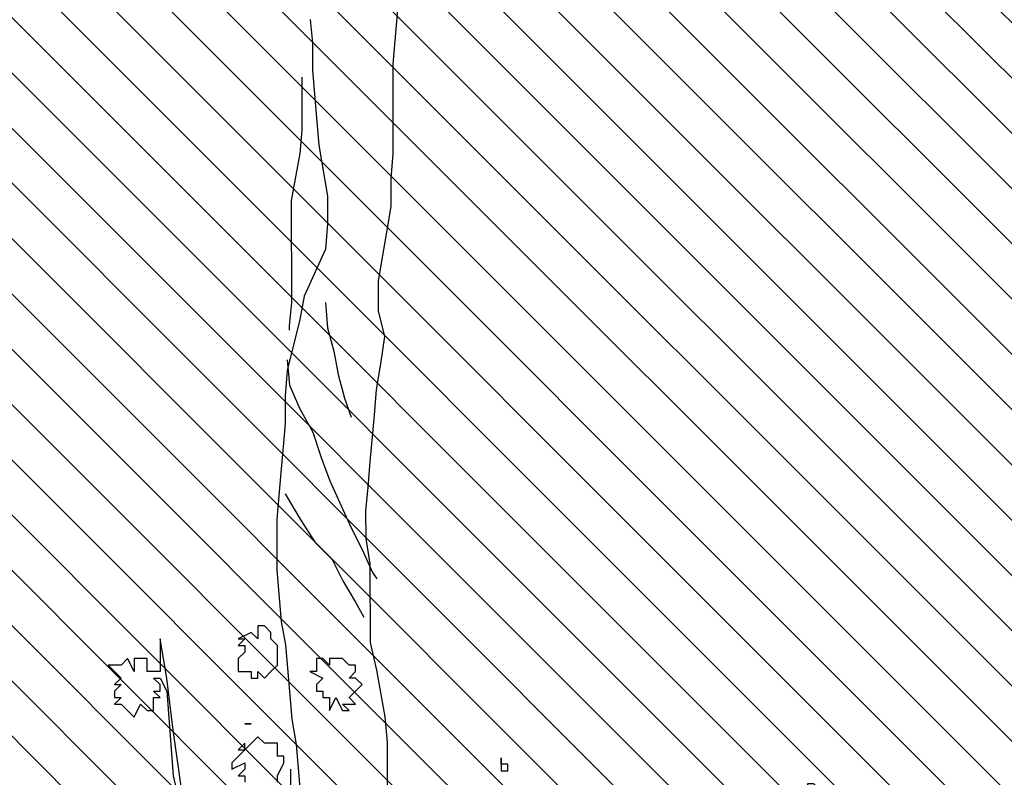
# Model space of a CAD drawing. Header units: centimetres. Extents: x 100159 to 737697, y -50084 to 234864.
# Tile 33 of 165: x 403137 to 403217, y -21013 to -20951. Entities that reach past the tile are written whole.
import ezdxf

# ---------------------------------------------------------------- set-up
doc = ezdxf.new("R2010")
doc.units = ezdxf.units.CM
doc.layers.get('0').update_dxf_attribs({"lineweight": 5})
doc.layers.add('DDL- MENUISERIES EXT', color=8, linetype='Continuous', lineweight=5)
doc.layers.add('DDL-HACHURES', color=252, linetype='Continuous', lineweight=13)
doc.layers.add('DDL- PAYSAGE', color=63, linetype='Continuous')

# ---------------------------------------------------------------- blocks, each defined once
blk = doc.blocks.new('A$C640D435A')
for points in [[(2044.43, 661.05), (2044.81, 1074.98), (2046.89, 1099.69), (2055.17, 1144.99), (2061.37, 1171.75), (2061.44, 1247.95), (2065.58, 1272.66), (2065.61, 1299.43), (2063.57, 1322.08), (2061.53, 1346.8), (2057.45, 1392.11), (2055.42, 1416.82), (2051.32, 1441.54), (2047.23, 1468.31), (2053.43, 1493.02), (2053.45, 1521.85), (2049.36, 1546.57), (2045.26, 1569.22), (2041.16, 1593.94), (2041.19, 1620.71), (2039.15, 1645.43), (2039.23, 1731.92), (2037.19, 1754.57), (2033.12, 1804)], [(2119.59, 1775.09), (2117.51, 1752.44), (2117.48, 1725.67), (2115.4, 1703.02), (2111.24, 1653.6), (2102.95, 1604.18), (2102.93, 1577.41), (2104.97, 1552.69), (2125.52, 1507.37), (2129.62, 1484.71), (2141.93, 1435.28), (2143.96, 1410.56), (2143.94, 1383.79), (2145.98, 1361.14), (2148.01, 1336.42), (2152.09, 1291.11), (2152.05, 1241.69), (2149.97, 1219.04), (2147.88, 1192.27), (2143.74, 1169.62), (2139.58, 1124.32), (2137.5, 1097.55), (2133.36, 1072.84), (2129.19, 1023.42)], [(2127.77, 1719.48), (2127.72, 1668), (2129.76, 1645.34), (2137.96, 1600.03), (2137.87, 1501.18), (2139.91, 1478.53), (2139.9, 1474.41)], [(2104.92, 1501.21), (2102.84, 1476.5), (2096.64, 1453.85), (2092.5, 1431.2), (2086.3, 1408.56), (2080.1, 1390.03)], [(2141.94, 1445.57), (2139.85, 1420.86), (2129.54, 1398.22), (2117.16, 1375.58), (2108.9, 1350.87), (2100.64, 1328.23), (2080.01, 1282.94), (2069.69, 1262.36), (2059.37, 1239.71), (2055.25, 1233.54)], [(2143.88, 1315.83), (2129.44, 1291.13), (2115, 1268.49), (2098.51, 1252.03), (2088.2, 1231.45), (2075.82, 1210.87), (2067.57, 1196.46)]]:
    blk.add_lwpolyline(points)
blk = doc.blocks.new('Arbue11')
for points in [[(0.2944, 2.0951), (0.2944, 2.1057), (0.2944, 2.1057), (0.2944, 2.0951)], [(0.2944, 2.0846), (0.2838, 2.0846), (0.2838, 2.0951), (0.2944, 2.0951), (0.2944, 2.0846)], [(-0.203, 2.0422), (-0.1924, 2.0528), (-0.1713, 2.0422), (-0.1818, 2.0422), (-0.1713, 2.0317), (-0.1713, 2.0317), (-0.1818, 2.0317), (-0.1818, 2.0317), (-0.1818, 2.021), (-0.1713, 2.0105), (-0.1713, 1.9999), (-0.1713, 1.9999), (-0.1713, 1.9893), (-0.1818, 1.9893), (-0.1924, 1.9893), (-0.1924, 1.9787), (-0.203, 1.9787), (-0.203, 1.9893), (-0.203, 1.9893), (-0.2136, 1.9787), (-0.2136, 1.9787), (-0.2242, 1.9893), (-0.2347, 1.9999), (-0.2347, 2.021), (-0.2347, 2.0317), (-0.2242, 2.0422), (-0.2242, 2.0422), (-0.2242, 2.0528), (-0.2136, 2.0634), (-0.203, 2.0634), (-0.203, 2.0422)], [(-0.2559, 1.8305), (-0.2559, 1.7882)], [(-0.2347, 1.8094), (-0.2347, 1.82), (-0.2347, 1.82), (-0.2454, 1.8412), (-0.2454, 1.8412), (-0.2454, 1.8517), (-0.2454, 1.8517), (-0.2454, 1.8517), (-0.2347, 1.8517), (-0.2347, 1.8517), (-0.2347, 1.8729), (-0.2242, 1.8729), (-0.2136, 1.8729), (-0.203, 1.8835), (-0.1818, 1.8623), (-0.1818, 1.8729), (-0.1713, 1.8623), (-0.1713, 1.8623), (-0.1818, 1.8623), (-0.1607, 1.8412), (-0.1607, 1.8412), (-0.1607, 1.8305), (-0.1818, 1.8412), (-0.1818, 1.8412), (-0.1818, 1.8305), (-0.1713, 1.82), (-0.1713, 1.82), (-0.1818, 1.82), (-0.1818, 1.8094)], [(-0.0866, 1.7459), (-0.0654, 1.8941), (-0.0549, 1.9787), (-0.0442, 2.0422), (-0.0442, 2.0317), (-0.0442, 1.9999), (-0.0442, 1.9893), (-0.0231, 1.9893), (-0.0231, 1.9999), (-0.0231, 2.0105), (-0.0019, 2.0105), (-0.0019, 1.9999), (-0.0019, 1.9893), (0.0087, 2.0105), (0.0192, 1.9999), (0.0298, 1.9999), (0.0298, 1.9999), (0.0404, 1.9999), (0.0192, 1.9787), (0.0192, 1.9787), (0.0298, 1.9681), (0.0192, 1.9681), (0.0298, 1.9576), (0.0298, 1.947), (0.0192, 1.947), (0.0298, 1.9364), (0.0192, 1.9364), (0.0192, 1.9364), (0.0192, 1.9364), (0.0087, 1.9258), (-0.0019, 1.9152), (-0.0125, 1.9364), (-0.0231, 1.9258), (-0.0337, 1.9258), (-0.0337, 1.9364), (-0.0337, 1.9364), (-0.0337, 1.947), (-0.0442, 1.947), (-0.0337, 1.9576), (-0.0442, 1.9576), (-0.0442, 1.9576), (-0.0442, 1.9681), (-0.0337, 1.9787), (-0.0442, 1.9787), (-0.0549, 1.9576), (-0.0654, 1.82), (-0.0972, 1.6824)], [(-0.3194, 2.0105), (-0.3194, 1.9999), (-0.3088, 2.0105), (-0.3088, 2.0105), (-0.2983, 2.0105), (-0.2983, 1.9893), (-0.2983, 1.9893), (-0.2983, 1.9893), (-0.2877, 1.9893), (-0.3088, 1.9787), (-0.2983, 1.9681), (-0.2983, 1.9576), (-0.3088, 1.9576), (-0.3088, 1.947), (-0.3088, 1.947), (-0.3088, 1.947), (-0.3194, 1.947), (-0.3194, 1.947), (-0.3194, 1.9364), (-0.3194, 1.9258), (-0.3194, 1.9258), (-0.33, 1.947), (-0.3406, 1.9258), (-0.3406, 1.9258), (-0.3512, 1.9258), (-0.3406, 1.9364), (-0.3406, 1.9364), (-0.3618, 1.9364), (-0.3512, 1.947), (-0.3618, 1.9576), (-0.3723, 1.9681), (-0.3618, 1.9787), (-0.3512, 1.9787), (-0.3512, 1.9787), (-0.3618, 1.9893), (-0.3618, 1.9893), (-0.3618, 1.9999), (-0.3512, 1.9999), (-0.3406, 2.0105), (-0.33, 2.0105), (-0.3194, 2.0105), (-0.3194, 2.0105)], [(-0.1924, 1.9046), (-0.1818, 1.9046), (-0.1818, 1.9046), (-0.1924, 1.9046), (-0.1924, 1.9046)]]:
    blk.add_lwpolyline(points)

msp = doc.modelspace()

# ---------------------------------------------------------------- hatches: boundary and pattern name
at = {"layer": 'DDL- MENUISERIES EXT', "lineweight": 5, "true_color": 0x7aafdf}
h = msp.add_hatch(dxfattribs=at)
h.set_pattern_fill('ANSI31', color=143, angle=-180)
h.set_pattern_definition([(135, (370570.8384, 148639.5072), (-2.24506403, -2.24506403), [])])
h.paths.add_polyline_path([(402585.112, -21094.671), (403224.121, -21094.671), (403224.121, -20791.613), (402585.112, -20791.613)])
at = {"layer": 'DDL-HACHURES'}
h = msp.add_hatch(dxfattribs=at)
h.set_pattern_fill('ANSI31', color=256, scale=5, angle=180)
h.set_pattern_definition([(315, (487101.846, -21236.112), (11.2253202, 11.2253202), [])])
edge = h.paths.add_edge_path()
edge.add_line((428241.223, -20411.342), (430732.326, -20411.377))
edge.add_line((430732.326, -20411.377), (430732.469, -20542.781))
edge.add_line((430732.469, -20542.781), (430771.842, -20569.512))
edge.add_line((430771.842, -20569.512), (430771.842, -20447.377))
edge.add_line((430771.842, -20447.377), (431572.594, -20447.377))
edge.add_line((431572.594, -20447.377), (431572.594, -20557.358))
edge.add_line((431572.594, -20557.358), (431592.594, -20570.936))
edge.add_line((431592.594, -20570.936), (431592.594, -20447.377))
edge.add_line((431592.594, -20447.377), (431852.489, -20447.377))
edge.add_line((431852.489, -20447.377), (431852.489, -20557.286))
edge.add_line((431852.489, -20557.286), (431872.594, -20570.512))
edge.add_line((431872.594, -20570.512), (431872.594, -20447.377))
edge.add_line((431872.594, -20447.377), (432672.944, -20447.377))
edge.add_line((432672.944, -20447.377), (432672.944, -20556.215))
edge.add_line((432672.944, -20556.215), (432712.53, -20583.09))
edge.add_line((432712.53, -20583.09), (432712.53, -20413.377))
edge.add_line((432712.53, -20413.377), (432730.53, -20413.377))
edge.add_line((432730.53, -20413.377), (432730.53, -20431.377))
edge.add_line((432730.53, -20431.377), (432952.464, -20432.308))
edge.add_line((432952.464, -20432.308), (432952.464, -20471.377))
edge.add_line((432952.464, -20471.377), (432972.464, -20471.377))
edge.add_line((432972.464, -20471.377), (432972.464, -20431.377))
edge.add_line((432972.464, -20431.377), (433251.467, -20430.076))
edge.add_line((433251.467, -20430.076), (433251.467, -20605.165))
edge.add_line((433251.467, -20605.165), (433271.467, -20596.83))
edge.add_line((433271.467, -20596.83), (433271.467, -20431.377))
edge.add_line((433271.467, -20431.377), (433772.53, -20431.377))
edge.add_line((433772.53, -20431.377), (433772.53, -20596.83))
edge.add_line((433772.53, -20596.83), (433792.53, -20603.864))
edge.add_line((433792.53, -20603.864), (433792.53, -20431.377))
edge.add_line((433792.53, -20431.377), (433812.532, -20431.377))
edge.add_line((433812.532, -20431.377), (433812.532, -20471.377))
edge.add_line((433812.532, -20471.377), (433832.532, -20471.377))
edge.add_line((433832.532, -20471.377), (433832.532, -20411.377))
edge.add_line((433832.532, -20411.377), (434044.531, -20411.377))
edge.add_line((434044.531, -20411.377), (434044.531, -20426.377))
edge.add_line((434044.531, -20426.377), (435404.807, -20480.764))
edge.add_line((435404.807, -20480.764), (435404.807, -20469.769))
edge.add_line((435404.807, -20469.769), (435547.248, -20477.825))
edge.add_line((435547.248, -20477.825), (435546.926, -20489.675))
edge.add_line((435546.926, -20489.675), (437193.368, -20551.115))
edge.add_line((437193.368, -20551.115), (437732.1, -20616.411))
edge.add_line((437732.1, -20616.411), (437732.1, -20631.411))
edge.add_line((437732.1, -20631.411), (438339.416, -20630.913))
edge.add_line((438339.416, -20630.913), (438339.416, -20615.913))
edge.add_line((438339.416, -20615.913), (438805.023, -20610.193))
edge.add_line((438805.023, -20610.193), (438811.747, -21068.427))
edge.add_line((438811.747, -21068.427), (421995.953, -21014.17))
edge.add_line((421995.953, -21014.17), (423667.654, -20634.342))
edge.add_arc((423727.96, -20641.842), 60.77, 172.91073, 187.08927)
edge.add_arc((424337.298, -76079283.802), 76058634.463, 89.99949554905, 90.00050445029, ccw=False)
edge.add_line((425006.944, -20649.342), (425006.944, -20612.039))
edge.add_line((425006.944, -20612.039), (425953.543, -20512.039))
edge.add_line((425953.543, -20512.039), (428241.223, -20411.342))

# ---------------------------------------------------------------- block references
at = {"layer": 'DDL- PAYSAGE', "xscale": -0.08385666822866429, "yscale": 0.08385666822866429, "zscale": 0.08385666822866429}
msp.add_blockref('A$C640D435A', (403338.423, -21100.34), dxfattribs=at)
at = {"layer": 'DDL- PAYSAGE', "color": 85, "lineweight": 0, "true_color": 0x58ba48, "xscale": -50, "yscale": 50, "zscale": 50}
for p in [(403146.271, -21103.903), (403190.912, -21116.726)]:
    msp.add_blockref('Arbue11', p, dxfattribs=at)

doc.saveas('drawing.dxf')
